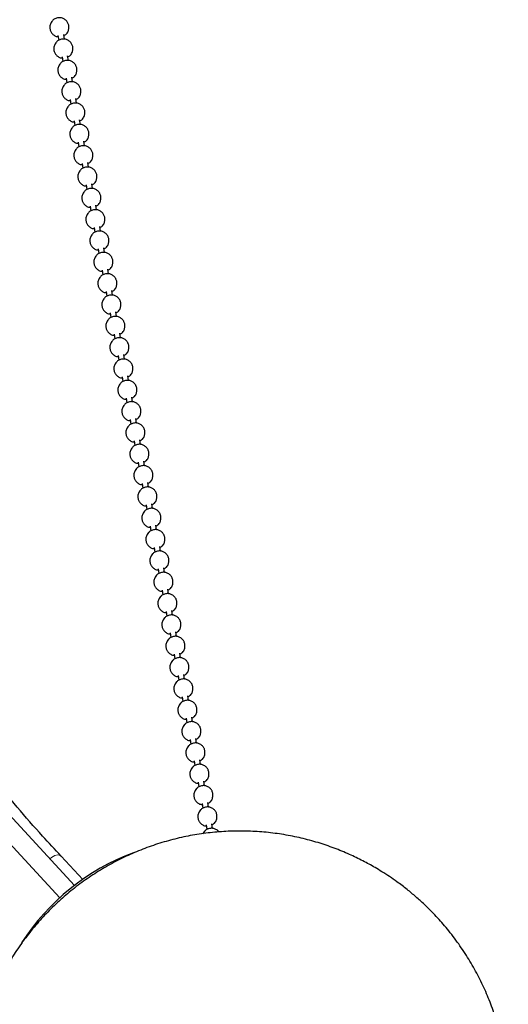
# Model space of a CAD drawing. Header units: millimetres. Extents: x 313 to 1951, y 543 to 2760.
# Tile 49 of 58: x 1746 to 1873, y 2074 to 2331. Entities that reach past the tile are written whole.
import ezdxf

# ---------------------------------------------------------------- set-up
doc = ezdxf.new("R2010")
doc.units = ezdxf.units.MM
doc.header["$LTSCALE"] = 10
doc.linetypes.add('PHANTOM', pattern=[12.7, 6.35, -1.27, 1.27, -1.27, 1.27, -1.27])

msp = doc.modelspace()

# ---------------------------------------------------------------- linework, layer by layer
at = {"color": 7, "linetype": 'Continuous', "lineweight": 25}
for p, q in [((1755.68, 2326.69), (1755.91, 2325.5)), ((1757.39, 2325.75), (1757.16, 2326.96)), ((1756.73, 2321.12), (1756.95, 2319.94)), ((1758.43, 2320.18), (1758.2, 2321.4)), ((1757.77, 2315.56), (1757.99, 2314.37)), ((1759.47, 2314.62), (1759.25, 2315.83)), ((1758.82, 2309.99), (1759.04, 2308.81)), ((1760.52, 2309.05), (1760.29, 2310.27)), ((1759.86, 2304.43), (1760.08, 2303.25)), ((1761.56, 2303.49), (1761.33, 2304.7)), ((1760.9, 2298.86), (1761.13, 2297.68)), ((1762.61, 2297.92), (1762.38, 2299.14)), ((1761.95, 2293.3), (1762.17, 2292.12)), ((1763.65, 2292.36), (1763.42, 2293.57)), ((1762.99, 2287.73), (1763.21, 2286.55)), ((1764.69, 2286.8), (1764.47, 2288.01)), ((1764.04, 2282.17), (1764.26, 2280.99)), ((1765.74, 2281.23), (1765.51, 2282.45)), ((1765.08, 2276.6), (1765.3, 2275.42)), ((1766.78, 2275.67), (1766.55, 2276.88)), ((1766.12, 2271.04), (1766.34, 2269.86)), ((1767.82, 2270.1), (1767.6, 2271.32)), ((1767.17, 2265.48), (1767.39, 2264.29)), ((1768.87, 2264.54), (1768.64, 2265.75)), ((1768.21, 2259.91), (1768.43, 2258.73)), ((1769.91, 2258.97), (1769.68, 2260.19)), ((1769.25, 2254.35), (1769.48, 2253.16)), ((1770.96, 2253.41), (1770.73, 2254.62)), ((1770.3, 2248.78), (1770.52, 2247.6)), ((1772, 2247.84), (1771.77, 2249.06)), ((1771.34, 2243.22), (1771.56, 2242.04)), ((1773.04, 2242.28), (1772.82, 2243.49)), ((1772.39, 2237.65), (1772.61, 2236.47)), ((1774.09, 2236.71), (1773.86, 2237.93)), ((1773.43, 2232.09), (1773.65, 2230.91)), ((1775.13, 2231.15), (1774.9, 2232.36)), ((1774.47, 2226.52), (1774.69, 2225.34)), ((1776.17, 2225.59), (1775.95, 2226.8)), ((1775.52, 2220.96), (1775.74, 2219.78)), ((1777.22, 2220.02), (1776.99, 2221.24)), ((1776.56, 2215.39), (1776.78, 2214.21)), ((1778.26, 2214.46), (1778.03, 2215.67)), ((1777.6, 2209.83), (1777.83, 2208.65)), ((1779.31, 2208.89), (1779.08, 2210.11)), ((1778.65, 2204.27), (1778.87, 2203.08)), ((1780.35, 2203.33), (1780.12, 2204.54)), ((1779.69, 2198.7), (1779.91, 2197.52)), ((1781.39, 2197.76), (1781.17, 2198.98)), ((1780.74, 2193.14), (1780.96, 2191.95)), ((1782.44, 2192.2), (1782.21, 2193.41)), ((1781.78, 2187.57), (1782, 2186.39)), ((1783.48, 2186.63), (1783.25, 2187.85)), ((1782.82, 2182.01), (1783.04, 2180.83)), ((1784.52, 2181.07), (1784.3, 2182.28)), ((1783.87, 2176.44), (1784.09, 2175.26)), ((1785.57, 2175.5), (1785.34, 2176.72)), ((1784.91, 2170.88), (1785.13, 2169.7)), ((1786.61, 2169.94), (1786.38, 2171.15)), ((1785.95, 2165.31), (1786.18, 2164.13)), ((1787.66, 2164.38), (1787.43, 2165.59)), ((1787, 2159.75), (1787.22, 2158.57)), ((1788.7, 2158.81), (1788.47, 2160.03)), ((1788.04, 2154.18), (1788.26, 2153)), ((1789.74, 2153.25), (1789.52, 2154.46)), ((1789.09, 2148.62), (1789.31, 2147.44)), ((1790.79, 2147.68), (1790.56, 2148.9)), ((1790.13, 2143.06), (1790.35, 2141.87)), ((1791.83, 2142.12), (1791.6, 2143.33)), ((1791.17, 2137.49), (1791.39, 2136.31)), ((1792.87, 2136.55), (1792.65, 2137.77)), ((1759.97, 2104.98), (1733.43, 2133.83)), ((1792.22, 2131.93), (1792.44, 2130.74)), ((1793.92, 2130.99), (1793.69, 2132.2)), ((1734.81, 2124.94), (1756.12, 2101.77)), ((1793.26, 2126.36), (1793.48, 2125.18)), ((1794.96, 2125.42), (1794.73, 2126.64)), ((1794.3, 2120.8), (1794.53, 2119.62)), ((1796.01, 2119.86), (1795.78, 2121.07)), ((1762.16, 2106.59), (1756.48, 2112.64))]:
    msp.add_line(p, q, dxfattribs=at)
at = {"color": 7, "linetype": 'PHANTOM', "lineweight": 18, "flags": 128}
msp.add_lwpolyline([(1753.56, 2111.94), (1754.01, 2112.32), (1754.82, 2112.78), (1755.6, 2112.96), (1756.24, 2112.82), (1756.48, 2112.64)], dxfattribs=at)
at = {"color": 7, "linetype": 'Continuous', "lineweight": 25}
msp.add_arc((1796.35, 2057.56), 59.78, 110.5747, 147.0605, dxfattribs=at)
for points, knots in [([(1758.51, 2328.48), (1758.53, 2328.79), (1758.55, 2329.24), (1758.34, 2329.9), (1758.01, 2330.47), (1757.42, 2331), (1756.63, 2331.35), (1755.73, 2331.4), (1754.88, 2331.14), (1754.26, 2330.66), (1753.78, 2330.04), (1753.65, 2329.55), (1753.57, 2329.25)], [0, 0, 0, 0, 0.116766, 0.171276, 0.263775, 0.365044, 0.473522, 0.586275, 0.703373, 0.809175, 0.882027, 1, 1, 1, 1]), ([(1753.57, 2329.25), (1753.55, 2328.94), (1753.53, 2328.49), (1753.74, 2327.83), (1754.07, 2327.26), (1754.66, 2326.74), (1755.26, 2326.43), (1755.64, 2326.42), (1755.74, 2326.42)], [0, 0, 0, 0, 0.228808, 0.335623, 0.516878, 0.715318, 0.927885, 1, 1, 1, 1]), ([(1757.22, 2326.66), (1757.44, 2326.81), (1757.83, 2327.07), (1758.3, 2327.69), (1758.43, 2328.18), (1758.51, 2328.48)], [0, 0, 0, 0, 0.352082, 0.599442, 1, 1, 1, 1]), ([(1759.55, 2322.91), (1759.57, 2323.22), (1759.59, 2323.67), (1759.38, 2324.33), (1759.05, 2324.9), (1758.46, 2325.44), (1757.68, 2325.78), (1756.78, 2325.84), (1755.92, 2325.57), (1755.3, 2325.1), (1754.82, 2324.47), (1754.69, 2323.99), (1754.61, 2323.69)], [0, 0, 0, 0, 0.116766, 0.171276, 0.263775, 0.365044, 0.473522, 0.586275, 0.703373, 0.809175, 0.882027, 1, 1, 1, 1]), ([(1754.61, 2323.69), (1754.6, 2323.38), (1754.57, 2322.93), (1754.78, 2322.27), (1755.11, 2321.7), (1755.71, 2321.17), (1756.3, 2320.86), (1756.68, 2320.86), (1756.78, 2320.85)], [0, 0, 0, 0, 0.228808, 0.335623, 0.516878, 0.715318, 0.927885, 1, 1, 1, 1]), ([(1758.26, 2321.1), (1758.49, 2321.25), (1758.87, 2321.5), (1759.34, 2322.13), (1759.47, 2322.61), (1759.55, 2322.91)], [0, 0, 0, 0, 0.352082, 0.599442, 1, 1, 1, 1]), ([(1760.6, 2317.35), (1760.61, 2317.66), (1760.64, 2318.11), (1760.43, 2318.77), (1760.1, 2319.34), (1759.51, 2319.88), (1758.72, 2320.22), (1757.82, 2320.27), (1756.96, 2320.01), (1756.34, 2319.53), (1755.87, 2318.91), (1755.74, 2318.42), (1755.66, 2318.12)], [0, 0, 0, 0, 0.116766, 0.171276, 0.263775, 0.365044, 0.473522, 0.586275, 0.703373, 0.809175, 0.882027, 1, 1, 1, 1]), ([(1755.66, 2318.12), (1755.64, 2317.81), (1755.62, 2317.36), (1755.83, 2316.7), (1756.15, 2316.13), (1756.75, 2315.61), (1757.35, 2315.3), (1757.73, 2315.29), (1757.82, 2315.29)], [0, 0, 0, 0, 0.228808, 0.335623, 0.516878, 0.715318, 0.927885, 1, 1, 1, 1]), ([(1759.3, 2315.53), (1759.53, 2315.68), (1759.92, 2315.94), (1760.39, 2316.57), (1760.52, 2317.05), (1760.6, 2317.35)], [0, 0, 0, 0, 0.352082, 0.599442, 1, 1, 1, 1]), ([(1761.64, 2311.79), (1761.66, 2312.09), (1761.68, 2312.54), (1761.47, 2313.2), (1761.14, 2313.77), (1760.55, 2314.31), (1759.76, 2314.65), (1758.86, 2314.71), (1758.01, 2314.44), (1757.39, 2313.97), (1756.91, 2313.34), (1756.78, 2312.86), (1756.7, 2312.56)], [0, 0, 0, 0, 0.116766, 0.171276, 0.263775, 0.365044, 0.473522, 0.586275, 0.703373, 0.809175, 0.882027, 1, 1, 1, 1]), ([(1756.7, 2312.56), (1756.68, 2312.25), (1756.66, 2311.8), (1756.87, 2311.14), (1757.2, 2310.57), (1757.79, 2310.04), (1758.39, 2309.74), (1758.77, 2309.73), (1758.87, 2309.72)], [0, 0, 0, 0, 0.228808, 0.335623, 0.516878, 0.715318, 0.927885, 1, 1, 1, 1]), ([(1760.35, 2309.97), (1760.57, 2310.12), (1760.96, 2310.37), (1761.43, 2311), (1761.56, 2311.49), (1761.64, 2311.79)], [0, 0, 0, 0, 0.352082, 0.599442, 1, 1, 1, 1]), ([(1762.68, 2306.22), (1762.7, 2306.53), (1762.72, 2306.98), (1762.51, 2307.64), (1762.19, 2308.21), (1761.59, 2308.75), (1760.81, 2309.09), (1759.91, 2309.14), (1759.05, 2308.88), (1758.43, 2308.4), (1757.95, 2307.78), (1757.82, 2307.29), (1757.74, 2306.99)], [0, 0, 0, 0, 0.116766, 0.171276, 0.263775, 0.365044, 0.473522, 0.586275, 0.703373, 0.809175, 0.882027, 1, 1, 1, 1]), ([(1757.74, 2306.99), (1757.73, 2306.69), (1757.7, 2306.23), (1757.92, 2305.57), (1758.24, 2305), (1758.84, 2304.48), (1759.43, 2304.17), (1759.81, 2304.16), (1759.91, 2304.16)], [0, 0, 0, 0, 0.228808, 0.335623, 0.516878, 0.715318, 0.927885, 1, 1, 1, 1]), ([(1761.39, 2304.4), (1761.62, 2304.55), (1762, 2304.81), (1762.47, 2305.44), (1762.6, 2305.92), (1762.68, 2306.22)], [0, 0, 0, 0, 0.352082, 0.599442, 1, 1, 1, 1]), ([(1758.79, 2301.43), (1758.77, 2301.12), (1758.75, 2300.67), (1758.96, 2300.01), (1759.29, 2299.44), (1759.88, 2298.91), (1760.48, 2298.61), (1760.86, 2298.6), (1760.95, 2298.6)], [0, 0, 0, 0, 0.228808, 0.335623, 0.516878, 0.715318, 0.927885, 1, 1, 1, 1]), ([(1763.73, 2300.66), (1763.74, 2300.96), (1763.77, 2301.41), (1763.56, 2302.08), (1763.23, 2302.64), (1762.64, 2303.18), (1761.85, 2303.52), (1760.95, 2303.58), (1760.1, 2303.31), (1759.47, 2302.84), (1759, 2302.22), (1758.87, 2301.73), (1758.79, 2301.43)], [0, 0, 0, 0, 0.116766, 0.171276, 0.263775, 0.365044, 0.473522, 0.586275, 0.703373, 0.809175, 0.882027, 1, 1, 1, 1]), ([(1762.43, 2298.84), (1762.66, 2298.99), (1763.05, 2299.24), (1763.52, 2299.87), (1763.65, 2300.36), (1763.73, 2300.66)], [0, 0, 0, 0, 0.352082, 0.599442, 1, 1, 1, 1]), ([(1764.77, 2295.09), (1764.79, 2295.4), (1764.81, 2295.85), (1764.6, 2296.51), (1764.27, 2297.08), (1763.68, 2297.62), (1762.89, 2297.96), (1762, 2298.01), (1761.14, 2297.75), (1760.52, 2297.27), (1760.04, 2296.65), (1759.91, 2296.16), (1759.83, 2295.86)], [0, 0, 0, 0, 0.116766, 0.171276, 0.263775, 0.365044, 0.473522, 0.586275, 0.703373, 0.809175, 0.882027, 1, 1, 1, 1]), ([(1759.83, 2295.86), (1759.82, 2295.56), (1759.79, 2295.1), (1760, 2294.44), (1760.33, 2293.87), (1760.92, 2293.35), (1761.52, 2293.04), (1761.9, 2293.03), (1762, 2293.03)], [0, 0, 0, 0, 0.228808, 0.335623, 0.516878, 0.715318, 0.927885, 1, 1, 1, 1]), ([(1763.48, 2293.27), (1763.71, 2293.42), (1764.09, 2293.68), (1764.56, 2294.31), (1764.69, 2294.79), (1764.77, 2295.09)], [0, 0, 0, 0, 0.352082, 0.599442, 1, 1, 1, 1]), ([(1765.82, 2289.53), (1765.83, 2289.83), (1765.86, 2290.29), (1765.64, 2290.95), (1765.32, 2291.51), (1764.72, 2292.05), (1763.94, 2292.39), (1763.04, 2292.45), (1762.18, 2292.19), (1761.56, 2291.71), (1761.09, 2291.09), (1760.96, 2290.6), (1760.88, 2290.3)], [0, 0, 0, 0, 0.116766, 0.171276, 0.263775, 0.365044, 0.473522, 0.586275, 0.703373, 0.809175, 0.882027, 1, 1, 1, 1]), ([(1760.88, 2290.3), (1760.86, 2289.99), (1760.84, 2289.54), (1761.05, 2288.88), (1761.37, 2288.31), (1761.97, 2287.79), (1762.56, 2287.48), (1762.94, 2287.47), (1763.04, 2287.47)], [0, 0, 0, 0, 0.228808, 0.335623, 0.516878, 0.715318, 0.927885, 1, 1, 1, 1]), ([(1764.52, 2287.71), (1764.75, 2287.86), (1765.14, 2288.11), (1765.6, 2288.74), (1765.73, 2289.23), (1765.82, 2289.53)], [0, 0, 0, 0, 0.352082, 0.599442, 1, 1, 1, 1]), ([(1766.86, 2283.96), (1766.88, 2284.27), (1766.9, 2284.72), (1766.69, 2285.38), (1766.36, 2285.95), (1765.77, 2286.49), (1764.98, 2286.83), (1764.08, 2286.89), (1763.23, 2286.62), (1762.61, 2286.14), (1762.13, 2285.52), (1762, 2285.04), (1761.92, 2284.73)], [0, 0, 0, 0, 0.116766, 0.171276, 0.263775, 0.365044, 0.473522, 0.586275, 0.703373, 0.809175, 0.882027, 1, 1, 1, 1]), ([(1761.92, 2284.73), (1761.9, 2284.43), (1761.88, 2283.98), (1762.09, 2283.32), (1762.42, 2282.75), (1763.01, 2282.22), (1763.61, 2281.91), (1763.99, 2281.9), (1764.09, 2281.9)], [0, 0, 0, 0, 0.228808, 0.335623, 0.516878, 0.715318, 0.927885, 1, 1, 1, 1]), ([(1765.57, 2282.15), (1765.79, 2282.3), (1766.18, 2282.55), (1766.65, 2283.18), (1766.78, 2283.66), (1766.86, 2283.96)], [0, 0, 0, 0, 0.352082, 0.599442, 1, 1, 1, 1]), ([(1767.9, 2278.4), (1767.92, 2278.71), (1767.94, 2279.16), (1767.73, 2279.82), (1767.4, 2280.38), (1766.81, 2280.92), (1766.03, 2281.27), (1765.13, 2281.32), (1764.27, 2281.06), (1763.65, 2280.58), (1763.17, 2279.96), (1763.04, 2279.47), (1762.96, 2279.17)], [0, 0, 0, 0, 0.116766, 0.171276, 0.263775, 0.365044, 0.473522, 0.586275, 0.703373, 0.809175, 0.882027, 1, 1, 1, 1]), ([(1762.96, 2279.17), (1762.95, 2278.86), (1762.92, 2278.41), (1763.13, 2277.75), (1763.46, 2277.18), (1764.06, 2276.66), (1764.65, 2276.35), (1765.03, 2276.34), (1765.13, 2276.34)], [0, 0, 0, 0, 0.228808, 0.335623, 0.516878, 0.715318, 0.927885, 1, 1, 1, 1]), ([(1766.61, 2276.58), (1766.84, 2276.73), (1767.22, 2276.99), (1767.69, 2277.61), (1767.82, 2278.1), (1767.9, 2278.4)], [0, 0, 0, 0, 0.352082, 0.599442, 1, 1, 1, 1]), ([(1768.95, 2272.83), (1768.96, 2273.14), (1768.99, 2273.59), (1768.78, 2274.25), (1768.45, 2274.82), (1767.86, 2275.36), (1767.07, 2275.7), (1766.17, 2275.76), (1765.31, 2275.49), (1764.69, 2275.02), (1764.22, 2274.39), (1764.09, 2273.91), (1764.01, 2273.61)], [0, 0, 0, 0, 0.116766, 0.171276, 0.263775, 0.365044, 0.473522, 0.586275, 0.703373, 0.809175, 0.882027, 1, 1, 1, 1]), ([(1764.01, 2273.61), (1763.99, 2273.3), (1763.97, 2272.85), (1764.18, 2272.19), (1764.5, 2271.62), (1765.1, 2271.09), (1765.7, 2270.78), (1766.08, 2270.78), (1766.17, 2270.77)], [0, 0, 0, 0, 0.228808, 0.335623, 0.516878, 0.715318, 0.927885, 1, 1, 1, 1]), ([(1767.65, 2271.02), (1767.88, 2271.17), (1768.27, 2271.42), (1768.74, 2272.05), (1768.87, 2272.53), (1768.95, 2272.83)], [0, 0, 0, 0, 0.352082, 0.599442, 1, 1, 1, 1]), ([(1765.05, 2268.04), (1765.03, 2267.73), (1765.01, 2267.28), (1765.22, 2266.62), (1765.55, 2266.05), (1766.14, 2265.53), (1766.74, 2265.22), (1767.12, 2265.21), (1767.22, 2265.21)], [0, 0, 0, 0, 0.228808, 0.335623, 0.516878, 0.715318, 0.927885, 1, 1, 1, 1]), ([(1769.99, 2267.27), (1770.01, 2267.58), (1770.03, 2268.03), (1769.82, 2268.69), (1769.49, 2269.26), (1768.9, 2269.8), (1768.11, 2270.14), (1767.21, 2270.19), (1766.36, 2269.93), (1765.74, 2269.45), (1765.26, 2268.83), (1765.13, 2268.34), (1765.05, 2268.04)], [0, 0, 0, 0, 0.116766, 0.171276, 0.263775, 0.365044, 0.473522, 0.586275, 0.703373, 0.809175, 0.882027, 1, 1, 1, 1]), ([(1768.7, 2265.45), (1768.92, 2265.6), (1769.31, 2265.86), (1769.78, 2266.48), (1769.91, 2266.97), (1769.99, 2267.27)], [0, 0, 0, 0, 0.352082, 0.599442, 1, 1, 1, 1]), ([(1771.03, 2261.7), (1771.05, 2262.01), (1771.07, 2262.46), (1770.86, 2263.12), (1770.54, 2263.69), (1769.94, 2264.23), (1769.16, 2264.57), (1768.26, 2264.63), (1767.4, 2264.36), (1766.78, 2263.89), (1766.3, 2263.26), (1766.17, 2262.78), (1766.09, 2262.48)], [0, 0, 0, 0, 0.116766, 0.171276, 0.263775, 0.365044, 0.473522, 0.586275, 0.703373, 0.809175, 0.882027, 1, 1, 1, 1]), ([(1766.09, 2262.48), (1766.08, 2262.17), (1766.05, 2261.72), (1766.27, 2261.06), (1766.59, 2260.49), (1767.19, 2259.96), (1767.78, 2259.65), (1768.16, 2259.65), (1768.26, 2259.64)], [0, 0, 0, 0, 0.228808, 0.335623, 0.516878, 0.715318, 0.927885, 1, 1, 1, 1]), ([(1769.74, 2259.89), (1769.97, 2260.04), (1770.35, 2260.29), (1770.82, 2260.92), (1770.95, 2261.4), (1771.03, 2261.7)], [0, 0, 0, 0, 0.352082, 0.599442, 1, 1, 1, 1]), ([(1772.08, 2256.14), (1772.09, 2256.45), (1772.12, 2256.9), (1771.91, 2257.56), (1771.58, 2258.13), (1770.99, 2258.67), (1770.2, 2259.01), (1769.3, 2259.06), (1768.45, 2258.8), (1767.82, 2258.32), (1767.35, 2257.7), (1767.22, 2257.21), (1767.14, 2256.91)], [0, 0, 0, 0, 0.116766, 0.171276, 0.263775, 0.365044, 0.473522, 0.586275, 0.703373, 0.809175, 0.882027, 1, 1, 1, 1]), ([(1767.14, 2256.91), (1767.12, 2256.6), (1767.1, 2256.15), (1767.31, 2255.49), (1767.64, 2254.92), (1768.23, 2254.4), (1768.83, 2254.09), (1769.21, 2254.08), (1769.3, 2254.08)], [0, 0, 0, 0, 0.228808, 0.335623, 0.516878, 0.715318, 0.927885, 1, 1, 1, 1]), ([(1770.78, 2254.32), (1771.01, 2254.47), (1771.4, 2254.73), (1771.87, 2255.36), (1772, 2255.84), (1772.08, 2256.14)], [0, 0, 0, 0, 0.352082, 0.599442, 1, 1, 1, 1]), ([(1773.12, 2250.58), (1773.14, 2250.88), (1773.16, 2251.33), (1772.95, 2251.99), (1772.62, 2252.56), (1772.03, 2253.1), (1771.24, 2253.44), (1770.35, 2253.5), (1769.49, 2253.23), (1768.87, 2252.76), (1768.39, 2252.13), (1768.26, 2251.65), (1768.18, 2251.35)], [0, 0, 0, 0, 0.116766, 0.171276, 0.263775, 0.365044, 0.473522, 0.586275, 0.703373, 0.809175, 0.882027, 1, 1, 1, 1]), ([(1768.18, 2251.35), (1768.17, 2251.04), (1768.14, 2250.59), (1768.35, 2249.93), (1768.68, 2249.36), (1769.27, 2248.83), (1769.87, 2248.53), (1770.25, 2248.52), (1770.35, 2248.51)], [0, 0, 0, 0, 0.228808, 0.335623, 0.516878, 0.715318, 0.927885, 1, 1, 1, 1]), ([(1771.83, 2248.76), (1772.06, 2248.91), (1772.44, 2249.16), (1772.91, 2249.79), (1773.04, 2250.28), (1773.12, 2250.58)], [0, 0, 0, 0, 0.352082, 0.599442, 1, 1, 1, 1]), ([(1774.17, 2245.01), (1774.18, 2245.32), (1774.21, 2245.77), (1773.99, 2246.43), (1773.67, 2247), (1773.07, 2247.54), (1772.29, 2247.88), (1771.39, 2247.93), (1770.53, 2247.67), (1769.91, 2247.19), (1769.44, 2246.57), (1769.31, 2246.08), (1769.23, 2245.78)], [0, 0, 0, 0, 0.116766, 0.171276, 0.263775, 0.365044, 0.473522, 0.586275, 0.703373, 0.809175, 0.882027, 1, 1, 1, 1]), ([(1769.23, 2245.78), (1769.21, 2245.48), (1769.19, 2245.02), (1769.4, 2244.36), (1769.72, 2243.79), (1770.32, 2243.27), (1770.91, 2242.96), (1771.3, 2242.95), (1771.39, 2242.95)], [0, 0, 0, 0, 0.228808, 0.335623, 0.516878, 0.715318, 0.927885, 1, 1, 1, 1]), ([(1772.87, 2243.19), (1773.1, 2243.34), (1773.49, 2243.6), (1773.95, 2244.23), (1774.08, 2244.71), (1774.17, 2245.01)], [0, 0, 0, 0, 0.3520821, 0.5994419, 1, 1, 1, 1]), ([(1775.21, 2239.45), (1775.23, 2239.75), (1775.25, 2240.21), (1775.04, 2240.87), (1774.71, 2241.43), (1774.12, 2241.97), (1773.33, 2242.31), (1772.43, 2242.37), (1771.58, 2242.1), (1770.96, 2241.63), (1770.48, 2241.01), (1770.35, 2240.52), (1770.27, 2240.22)], [0, 0, 0, 0, 0.116766, 0.171276, 0.263775, 0.365044, 0.473522, 0.586275, 0.703373, 0.809175, 0.882027, 1, 1, 1, 1]), ([(1770.27, 2240.22), (1770.25, 2239.91), (1770.23, 2239.46), (1770.44, 2238.8), (1770.77, 2238.23), (1771.36, 2237.7), (1771.96, 2237.4), (1772.34, 2237.39), (1772.44, 2237.39)], [0, 0, 0, 0, 0.228808, 0.335623, 0.516878, 0.715318, 0.927885, 1, 1, 1, 1]), ([(1773.92, 2237.63), (1774.14, 2237.78), (1774.53, 2238.03), (1775, 2238.66), (1775.13, 2239.15), (1775.21, 2239.45)], [0, 0, 0, 0, 0.352082, 0.599442, 1, 1, 1, 1]), ([(1771.31, 2234.65), (1771.3, 2234.35), (1771.27, 2233.89), (1771.48, 2233.23), (1771.81, 2232.66), (1772.41, 2232.14), (1773, 2231.83), (1773.38, 2231.82), (1773.48, 2231.82)], [0, 0, 0, 0, 0.228808, 0.335623, 0.516878, 0.715318, 0.927885, 1, 1, 1, 1]), ([(1776.25, 2233.88), (1776.27, 2234.19), (1776.29, 2234.64), (1776.08, 2235.3), (1775.75, 2235.87), (1775.16, 2236.41), (1774.38, 2236.75), (1773.48, 2236.8), (1772.62, 2236.54), (1772, 2236.06), (1771.52, 2235.44), (1771.39, 2234.95), (1771.31, 2234.65)], [0, 0, 0, 0, 0.116766, 0.171276, 0.263775, 0.365044, 0.473522, 0.586275, 0.703373, 0.809175, 0.882027, 1, 1, 1, 1]), ([(1774.96, 2232.06), (1775.19, 2232.21), (1775.57, 2232.47), (1776.04, 2233.1), (1776.17, 2233.58), (1776.25, 2233.88)], [0, 0, 0, 0, 0.352082, 0.599442, 1, 1, 1, 1]), ([(1777.3, 2228.32), (1777.31, 2228.62), (1777.34, 2229.08), (1777.13, 2229.74), (1776.8, 2230.3), (1776.21, 2230.84), (1775.42, 2231.18), (1774.52, 2231.24), (1773.66, 2230.98), (1773.04, 2230.5), (1772.57, 2229.88), (1772.44, 2229.39), (1772.36, 2229.09)], [0, 0, 0, 0, 0.116766, 0.171276, 0.263775, 0.365044, 0.473522, 0.586275, 0.703373, 0.809175, 0.882027, 1, 1, 1, 1]), ([(1772.36, 2229.09), (1772.34, 2228.78), (1772.32, 2228.33), (1772.53, 2227.67), (1772.85, 2227.1), (1773.45, 2226.58), (1774.05, 2226.27), (1774.43, 2226.26), (1774.52, 2226.26)], [0, 0, 0, 0, 0.228808, 0.335623, 0.516878, 0.715318, 0.927885, 1, 1, 1, 1]), ([(1776, 2226.5), (1776.23, 2226.65), (1776.62, 2226.9), (1777.09, 2227.53), (1777.22, 2228.02), (1777.3, 2228.32)], [0, 0, 0, 0, 0.352082, 0.599442, 1, 1, 1, 1]), ([(1778.34, 2222.75), (1778.36, 2223.06), (1778.38, 2223.51), (1778.17, 2224.17), (1777.84, 2224.74), (1777.25, 2225.28), (1776.46, 2225.62), (1775.56, 2225.68), (1774.71, 2225.41), (1774.09, 2224.93), (1773.61, 2224.31), (1773.48, 2223.83), (1773.4, 2223.52)], [0, 0, 0, 0, 0.116766, 0.171276, 0.263775, 0.365044, 0.473522, 0.586275, 0.703373, 0.809175, 0.882027, 1, 1, 1, 1]), ([(1773.4, 2223.52), (1773.38, 2223.22), (1773.36, 2222.77), (1773.57, 2222.11), (1773.9, 2221.54), (1774.49, 2221.01), (1775.09, 2220.7), (1775.47, 2220.69), (1775.57, 2220.69)], [0, 0, 0, 0, 0.228808, 0.335623, 0.516878, 0.715318, 0.927885, 1, 1, 1, 1]), ([(1777.05, 2220.94), (1777.27, 2221.09), (1777.66, 2221.34), (1778.13, 2221.97), (1778.26, 2222.45), (1778.34, 2222.75)], [0, 0, 0, 0, 0.352082, 0.599442, 1, 1, 1, 1]), ([(1779.38, 2217.19), (1779.4, 2217.5), (1779.42, 2217.95), (1779.21, 2218.61), (1778.89, 2219.17), (1778.29, 2219.71), (1777.51, 2220.06), (1776.61, 2220.11), (1775.75, 2219.85), (1775.13, 2219.37), (1774.65, 2218.75), (1774.52, 2218.26), (1774.44, 2217.96)], [0, 0, 0, 0, 0.116766, 0.171276, 0.263775, 0.365044, 0.473522, 0.586275, 0.703373, 0.809175, 0.882027, 1, 1, 1, 1]), ([(1774.44, 2217.96), (1774.43, 2217.65), (1774.4, 2217.2), (1774.62, 2216.54), (1774.94, 2215.97), (1775.54, 2215.45), (1776.13, 2215.14), (1776.51, 2215.13), (1776.61, 2215.13)], [0, 0, 0, 0, 0.228808, 0.335623, 0.516878, 0.715318, 0.927885, 1, 1, 1, 1]), ([(1778.09, 2215.37), (1778.32, 2215.52), (1778.71, 2215.78), (1779.17, 2216.4), (1779.3, 2216.89), (1779.38, 2217.19)], [0, 0, 0, 0, 0.352082, 0.599442, 1, 1, 1, 1]), ([(1780.43, 2211.62), (1780.44, 2211.93), (1780.47, 2212.38), (1780.26, 2213.04), (1779.93, 2213.61), (1779.34, 2214.15), (1778.55, 2214.49), (1777.65, 2214.55), (1776.8, 2214.28), (1776.17, 2213.81), (1775.7, 2213.18), (1775.57, 2212.7), (1775.49, 2212.4)], [0, 0, 0, 0, 0.116766, 0.171276, 0.263775, 0.365044, 0.473522, 0.586275, 0.703373, 0.809175, 0.882027, 1, 1, 1, 1]), ([(1775.49, 2212.4), (1775.47, 2212.09), (1775.45, 2211.64), (1775.66, 2210.98), (1775.99, 2210.41), (1776.58, 2209.88), (1777.18, 2209.57), (1777.56, 2209.57), (1777.65, 2209.56)], [0, 0, 0, 0, 0.228808, 0.335623, 0.516878, 0.715318, 0.927885, 1, 1, 1, 1]), ([(1779.13, 2209.81), (1779.36, 2209.96), (1779.75, 2210.21), (1780.22, 2210.84), (1780.35, 2211.32), (1780.43, 2211.62)], [0, 0, 0, 0, 0.352082, 0.599442, 1, 1, 1, 1]), ([(1781.47, 2206.06), (1781.49, 2206.37), (1781.51, 2206.82), (1781.3, 2207.48), (1780.97, 2208.05), (1780.38, 2208.59), (1779.59, 2208.93), (1778.7, 2208.98), (1777.84, 2208.72), (1777.22, 2208.24), (1776.74, 2207.62), (1776.61, 2207.13), (1776.53, 2206.83)], [0, 0, 0, 0, 0.116766, 0.171276, 0.263775, 0.365044, 0.473522, 0.586275, 0.703373, 0.809175, 0.882027, 1, 1, 1, 1]), ([(1776.53, 2206.83), (1776.52, 2206.52), (1776.49, 2206.07), (1776.7, 2205.41), (1777.03, 2204.84), (1777.62, 2204.32), (1778.22, 2204.01), (1778.6, 2204), (1778.7, 2204)], [0, 0, 0, 0, 0.228808, 0.335623, 0.516878, 0.715318, 0.927885, 1, 1, 1, 1]), ([(1780.18, 2204.24), (1780.41, 2204.39), (1780.79, 2204.65), (1781.26, 2205.27), (1781.39, 2205.76), (1781.47, 2206.06)], [0, 0, 0, 0, 0.352082, 0.599442, 1, 1, 1, 1]), ([(1777.58, 2201.27), (1777.56, 2200.96), (1777.54, 2200.51), (1777.75, 2199.85), (1778.07, 2199.28), (1778.67, 2198.75), (1779.26, 2198.44), (1779.65, 2198.44), (1779.74, 2198.43)], [0, 0, 0, 0, 0.228808, 0.335623, 0.516878, 0.715318, 0.927885, 1, 1, 1, 1]), ([(1782.52, 2200.49), (1782.53, 2200.8), (1782.56, 2201.25), (1782.34, 2201.91), (1782.02, 2202.48), (1781.42, 2203.02), (1780.64, 2203.36), (1779.74, 2203.42), (1778.88, 2203.15), (1778.26, 2202.68), (1777.79, 2202.05), (1777.66, 2201.57), (1777.58, 2201.27)], [0, 0, 0, 0, 0.116766, 0.171276, 0.263775, 0.365044, 0.473522, 0.586275, 0.703373, 0.809175, 0.882027, 1, 1, 1, 1]), ([(1781.22, 2198.68), (1781.45, 2198.83), (1781.84, 2199.08), (1782.3, 2199.71), (1782.43, 2200.19), (1782.52, 2200.49)], [0, 0, 0, 0, 0.352082, 0.599442, 1, 1, 1, 1]), ([(1783.56, 2194.93), (1783.58, 2195.24), (1783.6, 2195.69), (1783.39, 2196.35), (1783.06, 2196.92), (1782.47, 2197.46), (1781.68, 2197.8), (1780.78, 2197.85), (1779.93, 2197.59), (1779.31, 2197.11), (1778.83, 2196.49), (1778.7, 2196), (1778.62, 2195.7)], [0, 0, 0, 0, 0.116766, 0.171276, 0.263775, 0.365044, 0.473522, 0.586275, 0.703373, 0.809175, 0.882027, 1, 1, 1, 1]), ([(1778.62, 2195.7), (1778.6, 2195.39), (1778.58, 2194.94), (1778.79, 2194.28), (1779.12, 2193.71), (1779.71, 2193.19), (1780.31, 2192.88), (1780.69, 2192.87), (1780.79, 2192.87)], [0, 0, 0, 0, 0.228808, 0.335623, 0.516878, 0.715318, 0.927885, 1, 1, 1, 1]), ([(1782.27, 2193.11), (1782.49, 2193.26), (1782.88, 2193.52), (1783.35, 2194.15), (1783.48, 2194.63), (1783.56, 2194.93)], [0, 0, 0, 0, 0.352082, 0.599442, 1, 1, 1, 1]), ([(1784.6, 2189.37), (1784.62, 2189.67), (1784.64, 2190.12), (1784.43, 2190.78), (1784.1, 2191.35), (1783.51, 2191.89), (1782.73, 2192.23), (1781.83, 2192.29), (1780.97, 2192.02), (1780.35, 2191.55), (1779.87, 2190.92), (1779.74, 2190.44), (1779.66, 2190.14)], [0, 0, 0, 0, 0.116766, 0.171276, 0.263775, 0.365044, 0.473522, 0.586275, 0.703373, 0.809175, 0.882027, 1, 1, 1, 1]), ([(1779.66, 2190.14), (1779.65, 2189.83), (1779.62, 2189.38), (1779.83, 2188.72), (1780.16, 2188.15), (1780.76, 2187.62), (1781.35, 2187.32), (1781.73, 2187.31), (1781.83, 2187.3)], [0, 0, 0, 0, 0.228808, 0.335623, 0.516878, 0.715318, 0.927885, 1, 1, 1, 1]), ([(1783.31, 2187.55), (1783.54, 2187.7), (1783.92, 2187.95), (1784.39, 2188.58), (1784.52, 2189.07), (1784.6, 2189.37)], [0, 0, 0, 0, 0.352082, 0.599442, 1, 1, 1, 1]), ([(1785.65, 2183.8), (1785.66, 2184.11), (1785.69, 2184.56), (1785.48, 2185.22), (1785.15, 2185.79), (1784.56, 2186.33), (1783.77, 2186.67), (1782.87, 2186.72), (1782.01, 2186.46), (1781.39, 2185.98), (1780.92, 2185.36), (1780.79, 2184.87), (1780.71, 2184.57)], [0, 0, 0, 0, 0.116766, 0.171276, 0.263775, 0.365044, 0.473522, 0.586275, 0.703373, 0.809175, 0.882027, 1, 1, 1, 1]), ([(1780.71, 2184.57), (1780.69, 2184.27), (1780.67, 2183.81), (1780.88, 2183.15), (1781.21, 2182.58), (1781.8, 2182.06), (1782.4, 2181.75), (1782.78, 2181.74), (1782.87, 2181.74)], [0, 0, 0, 0, 0.228808, 0.335623, 0.516878, 0.715318, 0.927885, 1, 1, 1, 1]), ([(1784.35, 2181.98), (1784.58, 2182.13), (1784.97, 2182.39), (1785.44, 2183.02), (1785.57, 2183.5), (1785.65, 2183.8)], [0, 0, 0, 0, 0.352082, 0.599442, 1, 1, 1, 1]), ([(1786.69, 2178.24), (1786.71, 2178.54), (1786.73, 2179), (1786.52, 2179.66), (1786.19, 2180.22), (1785.6, 2180.76), (1784.81, 2181.1), (1783.91, 2181.16), (1783.06, 2180.9), (1782.44, 2180.42), (1781.96, 2179.8), (1781.83, 2179.31), (1781.75, 2179.01)], [0, 0, 0, 0, 0.116766, 0.171276, 0.263775, 0.365044, 0.473522, 0.586275, 0.703373, 0.809175, 0.882027, 1, 1, 1, 1]), ([(1781.75, 2179.01), (1781.73, 2178.7), (1781.71, 2178.25), (1781.92, 2177.59), (1782.25, 2177.02), (1782.84, 2176.49), (1783.44, 2176.19), (1783.82, 2176.18), (1783.92, 2176.18)], [0, 0, 0, 0, 0.228808, 0.335623, 0.516878, 0.715318, 0.927885, 1, 1, 1, 1]), ([(1785.4, 2176.42), (1785.62, 2176.57), (1786.01, 2176.82), (1786.48, 2177.45), (1786.61, 2177.94), (1786.69, 2178.24)], [0, 0, 0, 0, 0.352082, 0.599442, 1, 1, 1, 1]), ([(1787.73, 2172.67), (1787.75, 2172.98), (1787.77, 2173.43), (1787.56, 2174.09), (1787.24, 2174.66), (1786.64, 2175.2), (1785.86, 2175.54), (1784.96, 2175.59), (1784.1, 2175.33), (1783.48, 2174.85), (1783, 2174.23), (1782.87, 2173.74), (1782.79, 2173.44)], [0, 0, 0, 0, 0.116766, 0.171276, 0.263775, 0.365044, 0.473522, 0.586275, 0.703373, 0.809175, 0.882027, 1, 1, 1, 1]), ([(1782.79, 2173.44), (1782.78, 2173.14), (1782.75, 2172.69), (1782.97, 2172.02), (1783.29, 2171.45), (1783.89, 2170.93), (1784.48, 2170.62), (1784.86, 2170.61), (1784.96, 2170.61)], [0, 0, 0, 0, 0.228808, 0.335623, 0.516878, 0.715318, 0.927885, 1, 1, 1, 1]), ([(1786.44, 2170.85), (1786.67, 2171), (1787.06, 2171.26), (1787.52, 2171.89), (1787.65, 2172.37), (1787.73, 2172.67)], [0, 0, 0, 0, 0.352082, 0.599442, 1, 1, 1, 1]), ([(1783.84, 2167.88), (1783.82, 2167.57), (1783.8, 2167.12), (1784.01, 2166.46), (1784.34, 2165.89), (1784.93, 2165.37), (1785.53, 2165.06), (1785.91, 2165.05), (1786, 2165.05)], [0, 0, 0, 0, 0.228808, 0.335623, 0.516878, 0.715318, 0.927885, 1, 1, 1, 1]), ([(1788.78, 2167.11), (1788.79, 2167.41), (1788.82, 2167.87), (1788.61, 2168.53), (1788.28, 2169.09), (1787.69, 2169.63), (1786.9, 2169.97), (1786, 2170.03), (1785.15, 2169.77), (1784.52, 2169.29), (1784.05, 2168.67), (1783.92, 2168.18), (1783.84, 2167.88)], [0, 0, 0, 0, 0.116766, 0.171276, 0.263775, 0.365044, 0.473522, 0.586275, 0.703373, 0.809175, 0.882027, 1, 1, 1, 1]), ([(1787.48, 2165.29), (1787.71, 2165.44), (1788.1, 2165.69), (1788.57, 2166.32), (1788.7, 2166.81), (1788.78, 2167.11)], [0, 0, 0, 0, 0.352082, 0.599442, 1, 1, 1, 1]), ([(1789.82, 2161.54), (1789.84, 2161.85), (1789.86, 2162.3), (1789.65, 2162.96), (1789.32, 2163.53), (1788.73, 2164.07), (1787.94, 2164.41), (1787.05, 2164.47), (1786.19, 2164.2), (1785.57, 2163.72), (1785.09, 2163.1), (1784.96, 2162.62), (1784.88, 2162.32)], [0, 0, 0, 0, 0.116766, 0.171276, 0.263775, 0.365044, 0.473522, 0.586275, 0.703373, 0.809175, 0.882027, 1, 1, 1, 1]), ([(1784.88, 2162.32), (1784.87, 2162.01), (1784.84, 2161.56), (1785.05, 2160.9), (1785.38, 2160.33), (1785.97, 2159.8), (1786.57, 2159.49), (1786.95, 2159.48), (1787.05, 2159.48)], [0, 0, 0, 0, 0.228808, 0.335623, 0.516878, 0.715318, 0.927885, 1, 1, 1, 1]), ([(1788.53, 2159.73), (1788.76, 2159.88), (1789.14, 2160.13), (1789.61, 2160.76), (1789.74, 2161.24), (1789.82, 2161.54)], [0, 0, 0, 0, 0.352082, 0.599442, 1, 1, 1, 1]), ([(1790.87, 2155.98), (1790.88, 2156.29), (1790.91, 2156.74), (1790.69, 2157.4), (1790.37, 2157.96), (1789.77, 2158.5), (1788.99, 2158.85), (1788.09, 2158.9), (1787.23, 2158.64), (1786.61, 2158.16), (1786.14, 2157.54), (1786.01, 2157.05), (1785.93, 2156.75)], [0, 0, 0, 0, 0.116766, 0.171276, 0.263775, 0.365044, 0.473522, 0.586275, 0.703373, 0.809175, 0.882027, 1, 1, 1, 1]), ([(1785.93, 2156.75), (1785.91, 2156.44), (1785.89, 2155.99), (1786.1, 2155.33), (1786.42, 2154.76), (1787.02, 2154.24), (1787.61, 2153.93), (1788, 2153.92), (1788.09, 2153.92)], [0, 0, 0, 0, 0.228808, 0.335623, 0.516878, 0.715318, 0.927885, 1, 1, 1, 1]), ([(1789.57, 2154.16), (1789.8, 2154.31), (1790.19, 2154.57), (1790.65, 2155.19), (1790.78, 2155.68), (1790.87, 2155.98)], [0, 0, 0, 0, 0.352082, 0.599442, 1, 1, 1, 1]), ([(1791.91, 2150.41), (1791.93, 2150.72), (1791.95, 2151.17), (1791.74, 2151.83), (1791.41, 2152.4), (1790.82, 2152.94), (1790.03, 2153.28), (1789.13, 2153.34), (1788.28, 2153.07), (1787.66, 2152.6), (1787.18, 2151.97), (1787.05, 2151.49), (1786.97, 2151.19)], [0, 0, 0, 0, 0.116766, 0.171276, 0.263775, 0.365044, 0.473522, 0.586275, 0.703373, 0.809175, 0.882027, 1, 1, 1, 1]), ([(1786.97, 2151.19), (1786.95, 2150.88), (1786.93, 2150.43), (1787.14, 2149.77), (1787.47, 2149.2), (1788.06, 2148.67), (1788.66, 2148.36), (1789.04, 2148.36), (1789.14, 2148.35)], [0, 0, 0, 0, 0.228808, 0.335623, 0.516878, 0.715318, 0.927885, 1, 1, 1, 1]), ([(1790.62, 2148.6), (1790.84, 2148.75), (1791.23, 2149), (1791.7, 2149.63), (1791.83, 2150.11), (1791.91, 2150.41)], [0, 0, 0, 0, 0.352082, 0.599442, 1, 1, 1, 1]), ([(1792.95, 2144.85), (1792.97, 2145.16), (1792.99, 2145.61), (1792.78, 2146.27), (1792.45, 2146.84), (1791.86, 2147.38), (1791.08, 2147.72), (1790.18, 2147.77), (1789.32, 2147.51), (1788.7, 2147.03), (1788.22, 2146.41), (1788.09, 2145.92), (1788.01, 2145.62)], [0, 0, 0, 0, 0.116766, 0.171276, 0.263775, 0.365044, 0.473522, 0.586275, 0.703373, 0.809175, 0.882027, 1, 1, 1, 1]), ([(1788.01, 2145.62), (1788, 2145.31), (1787.97, 2144.86), (1788.18, 2144.2), (1788.51, 2143.63), (1789.11, 2143.11), (1789.7, 2142.8), (1790.08, 2142.79), (1790.18, 2142.79)], [0, 0, 0, 0, 0.228808, 0.335623, 0.516878, 0.715318, 0.927885, 1, 1, 1, 1]), ([(1791.66, 2143.03), (1791.89, 2143.18), (1792.27, 2143.44), (1792.74, 2144.06), (1792.87, 2144.55), (1792.95, 2144.85)], [0, 0, 0, 0, 0.352082, 0.599442, 1, 1, 1, 1]), ([(1756.5, 2112.66), (1754.88, 2114.39), (1750.96, 2118.57), (1745.01, 2125.41), (1738.65, 2133.17), (1734.2, 2138.83), (1731.95, 2141.95), (1731.65, 2142.36)], [0, 0, 0, 0, 0.182092, 0.441165, 0.700569, 0.960308, 1, 1, 1, 1]), ([(1794, 2139.28), (1794.01, 2139.59), (1794.04, 2140.04), (1793.83, 2140.7), (1793.5, 2141.27), (1792.91, 2141.81), (1792.12, 2142.15), (1791.22, 2142.21), (1790.36, 2141.94), (1789.74, 2141.47), (1789.27, 2140.84), (1789.14, 2140.36), (1789.06, 2140.06)], [0, 0, 0, 0, 0.116766, 0.171276, 0.263775, 0.365044, 0.473522, 0.586275, 0.703373, 0.809175, 0.882027, 1, 1, 1, 1]), ([(1789.06, 2140.06), (1789.04, 2139.75), (1789.02, 2139.3), (1789.23, 2138.64), (1789.56, 2138.07), (1790.15, 2137.54), (1790.75, 2137.23), (1791.13, 2137.23), (1791.22, 2137.22)], [0, 0, 0, 0, 0.228808, 0.335623, 0.516878, 0.715318, 0.927885, 1, 1, 1, 1]), ([(1792.7, 2137.47), (1792.93, 2137.62), (1793.32, 2137.87), (1793.79, 2138.5), (1793.92, 2138.98), (1794, 2139.28)], [0, 0, 0, 0, 0.352082, 0.599442, 1, 1, 1, 1]), ([(1790.1, 2134.49), (1790.08, 2134.18), (1790.06, 2133.73), (1790.27, 2133.07), (1790.6, 2132.5), (1791.19, 2131.98), (1791.79, 2131.67), (1792.17, 2131.66), (1792.27, 2131.66)], [0, 0, 0, 0, 0.228808, 0.335623, 0.516878, 0.715318, 0.927885, 1, 1, 1, 1]), ([(1795.04, 2133.72), (1795.06, 2134.03), (1795.08, 2134.48), (1794.87, 2135.14), (1794.54, 2135.71), (1793.95, 2136.25), (1793.16, 2136.59), (1792.26, 2136.64), (1791.41, 2136.38), (1790.79, 2135.9), (1790.31, 2135.28), (1790.18, 2134.79), (1790.1, 2134.49)], [0, 0, 0, 0, 0.116766, 0.171276, 0.263775, 0.365044, 0.473522, 0.586275, 0.703373, 0.809175, 0.882027, 1, 1, 1, 1]), ([(1793.75, 2131.9), (1793.97, 2132.05), (1794.36, 2132.31), (1794.83, 2132.94), (1794.96, 2133.42), (1795.04, 2133.72)], [0, 0, 0, 0, 0.352082, 0.599442, 1, 1, 1, 1]), ([(1796.08, 2128.16), (1796.1, 2128.46), (1796.12, 2128.91), (1795.91, 2129.58), (1795.59, 2130.14), (1794.99, 2130.68), (1794.21, 2131.02), (1793.31, 2131.08), (1792.45, 2130.81), (1791.83, 2130.34), (1791.35, 2129.71), (1791.22, 2129.23), (1791.14, 2128.93)], [0, 0, 0, 0, 0.116766, 0.171276, 0.263775, 0.365044, 0.473522, 0.586275, 0.703373, 0.809175, 0.882027, 1, 1, 1, 1]), ([(1791.14, 2128.93), (1791.13, 2128.62), (1791.1, 2128.17), (1791.32, 2127.51), (1791.64, 2126.94), (1792.24, 2126.41), (1792.83, 2126.11), (1793.21, 2126.1), (1793.31, 2126.09)], [0, 0, 0, 0, 0.228808, 0.335623, 0.516878, 0.715318, 0.927885, 1, 1, 1, 1]), ([(1794.79, 2126.34), (1795.02, 2126.49), (1795.41, 2126.74), (1795.87, 2127.37), (1796, 2127.86), (1796.08, 2128.16)], [0, 0, 0, 0, 0.352082, 0.599442, 1, 1, 1, 1]), ([(1797.13, 2122.59), (1797.14, 2122.9), (1797.17, 2123.35), (1796.96, 2124.01), (1796.63, 2124.58), (1796.04, 2125.12), (1795.25, 2125.46), (1794.35, 2125.51), (1793.5, 2125.25), (1792.87, 2124.77), (1792.4, 2124.15), (1792.27, 2123.66), (1792.19, 2123.36)], [0, 0, 0, 0, 0.116766, 0.171276, 0.263775, 0.365044, 0.473522, 0.586275, 0.703373, 0.809175, 0.882027, 1, 1, 1, 1]), ([(1792.19, 2123.36), (1792.17, 2123.06), (1792.15, 2122.6), (1792.36, 2121.94), (1792.69, 2121.37), (1793.28, 2120.85), (1793.88, 2120.54), (1794.26, 2120.53), (1794.35, 2120.53)], [0, 0, 0, 0, 0.228808, 0.335623, 0.516878, 0.715318, 0.927885, 1, 1, 1, 1]), ([(1795.83, 2120.77), (1796.06, 2120.92), (1796.45, 2121.18), (1796.92, 2121.81), (1797.05, 2122.29), (1797.13, 2122.59)], [0, 0, 0, 0, 0.352082, 0.599442, 1, 1, 1, 1]), ([(1871.64, 2034.99), (1871.7, 2035.25), (1872.12, 2037.04), (1872.6, 2040.42), (1873.06, 2045.1), (1873.17, 2049.81), (1872.97, 2054.52), (1872.46, 2059.21), (1871.62, 2063.85), (1870.48, 2068.44), (1869.03, 2072.93), (1867.28, 2077.33), (1865.22, 2081.62), (1862.87, 2085.77), (1860.22, 2089.79), (1857.37, 2093.52), (1854.37, 2096.95), (1851.6, 2099.73), (1849.05, 2102.05), (1846.67, 2104.03), (1843.74, 2106.26), (1840.93, 2108.14), (1837.96, 2109.93), (1835.14, 2111.48), (1831.59, 2113.19), (1827.68, 2114.79), (1823.49, 2116.22), (1819.1, 2117.4), (1814.58, 2118.3), (1809.98, 2118.91), (1805.33, 2119.21), (1800.65, 2119.2), (1795.98, 2118.88), (1791.33, 2118.25), (1786.73, 2117.3), (1782.21, 2116.05), (1777.77, 2114.5), (1773.45, 2112.65), (1769.26, 2110.52), (1765.22, 2108.11), (1761.36, 2105.44), (1757.68, 2102.51), (1754.2, 2099.34), (1750.95, 2095.94), (1747.92, 2092.33), (1745.16, 2088.53), (1742.73, 2084.71), (1741.36, 2082.1), (1740.72, 2080.87)], [0, 0, 0, 0, 0.003988, 0.027365, 0.050746, 0.074134, 0.097528, 0.120933, 0.14435, 0.167786, 0.191248, 0.214749, 0.23831, 0.26197, 0.285807, 0.309991, 0.331984, 0.353584, 0.368437, 0.383288, 0.399874, 0.423194, 0.433682, 0.451572, 0.471119, 0.492343, 0.514476, 0.537108, 0.560015, 0.583078, 0.606234, 0.62945, 0.652704, 0.675985, 0.699284, 0.722597, 0.745919, 0.769249, 0.792585, 0.815926, 0.839271, 0.862619, 0.88597, 0.909323, 0.932679, 0.956037, 0.979397, 1, 1, 1, 1]), ([(1797.67, 2118.95), (1797.67, 2118.95), (1797.53, 2119.19), (1797.07, 2119.54), (1796.3, 2119.9), (1795.4, 2119.95), (1794.54, 2119.69), (1793.93, 2119.2), (1793.57, 2118.79), (1793.5, 2118.55), (1793.48, 2118.49)], [0, 0, 0, 0, 0.005563, 0.162275, 0.330143, 0.504627, 0.685835, 0.849561, 0.9623, 1, 1, 1, 1])]:
    msp.add_open_spline(points, degree=3, knots=knots, dxfattribs=at)

doc.saveas('drawing.dxf')
